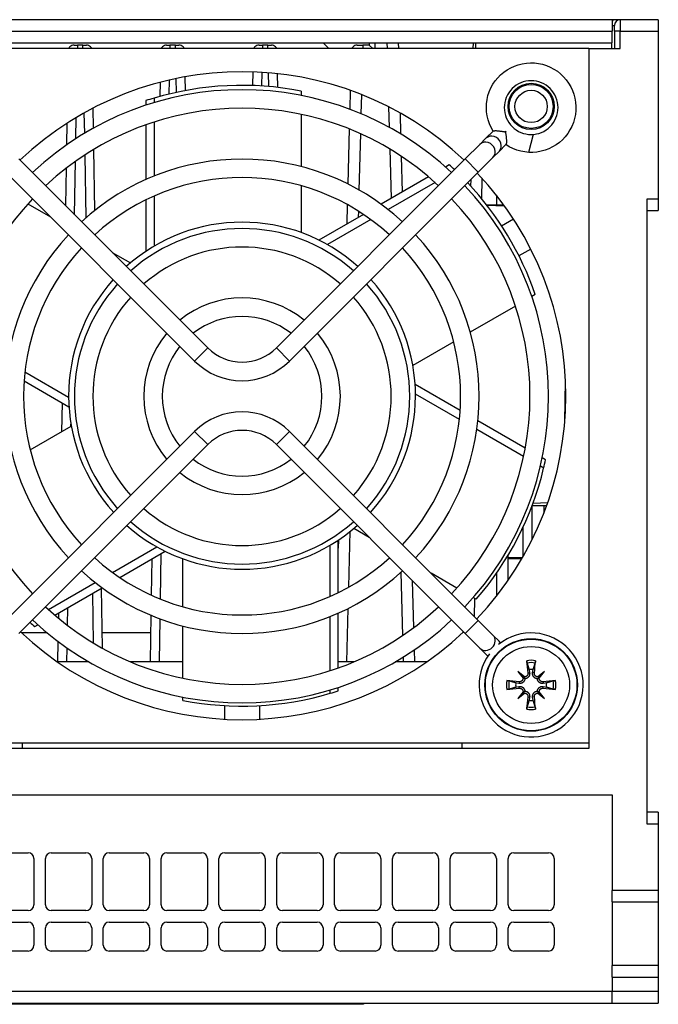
# Model space of a CAD drawing. Extents: x 14074 to 14414, y -3713 to -3387.
# Tile 22 of 25: x 14359 to 14414, y -3713 to -3627. Entities that reach past the tile are written whole.
import ezdxf

# ---------------------------------------------------------------- set-up
doc = ezdxf.new("R2010")
doc.units = 0
doc.layers.add('TEXT', color=2, linetype='CONTINUOUS')

msp = doc.modelspace()

# ---------------------------------------------------------------- linework, layer by layer
at = {"layer": 'TEXT', "color": 7}
for p, q in [((14410.08, -3627.47), (14329.33, -3627.47)), ((14410.276, -3627.47), (14410.08, -3627.47)), ((14410.08, -3627.47), (14410.08, -3628.47)), ((14410.78, -3627.47), (14410.276, -3627.47)), ((14414.08, -3627.47), (14410.78, -3627.47)), ((14410.78, -3627.47), (14410.78, -3628.47)), ((14414.08, -3627.47), (14414.08, -3628.47)), ((14329.33, -3628.47), (14410.08, -3628.47)), ((14410.08, -3627.97), (14410.28, -3627.97)), ((14410.08, -3629.47), (14410.08, -3628.47)), ((14410.28, -3628.47), (14410.28, -3627.97)), ((14410.78, -3628.47), (14410.28, -3628.47)), ((14410.28, -3628.47), (14410.28, -3629.97)), ((14410.78, -3628.47), (14414.08, -3628.47)), ((14410.78, -3629.97), (14410.78, -3628.47)), ((14414.08, -3628.47), (14414.08, -3642.97)), ((14334.58, -3629.47), (14410.08, -3629.47)), ((14385.58, -3629.97), (14385.08, -3629.47)), ((14389.08, -3629.47), (14389.08, -3629.67)), ((14389.58, -3629.97), (14389.58, -3629.47)), ((14390.613, -3629.47), (14390.627, -3629.97)), ((14391.627, -3629.97), (14391.614, -3629.47)), ((14398.058, -3629.47), (14398.049, -3629.97)), ((14398.301, -3629.97), (14398.31, -3629.47)), ((14410.028, -3629.47), (14410.028, -3629.97)), ((14408.08, -3629.97), (14348.08, -3629.97)), ((14363.546, -3629.67), (14363.846, -3629.67)), ((14364.315, -3629.67), (14363.846, -3629.67)), ((14363.846, -3629.67), (14363.846, -3629.817)), ((14363.846, -3629.817), (14363.846, -3629.97)), ((14364.315, -3629.817), (14364.315, -3629.67)), ((14364.315, -3629.67), (14364.615, -3629.67)), ((14364.315, -3629.97), (14364.315, -3629.817)), ((14371.546, -3629.67), (14371.846, -3629.67)), ((14372.324, -3629.67), (14371.846, -3629.67)), ((14371.846, -3629.67), (14371.846, -3629.817)), ((14371.846, -3629.817), (14371.846, -3629.97)), ((14372.324, -3629.817), (14372.324, -3629.67)), ((14372.324, -3629.67), (14372.624, -3629.67)), ((14372.324, -3629.97), (14372.324, -3629.817)), ((14379.546, -3629.67), (14379.846, -3629.67)), ((14380.315, -3629.67), (14379.846, -3629.67)), ((14379.846, -3629.67), (14379.846, -3629.817)), ((14379.846, -3629.817), (14379.846, -3629.97)), ((14380.315, -3629.817), (14380.315, -3629.67)), ((14380.315, -3629.67), (14380.615, -3629.67)), ((14380.315, -3629.97), (14380.315, -3629.817)), ((14388.028, -3629.67), (14388.529, -3629.67)), ((14389.08, -3629.67), (14388.529, -3629.67)), ((14388.529, -3629.67), (14388.529, -3629.817)), ((14388.529, -3629.817), (14388.529, -3629.97)), ((14389.08, -3629.67), (14389.38, -3629.97)), ((14408.08, -3629.97), (14410.78, -3629.97)), ((14408.08, -3629.97), (14408.08, -3690.47)), ((14379.014, -3631.986), (14378.993, -3633.16)), ((14379.793, -3633.199), (14379.813, -3632.024)), ((14380.348, -3632.062), (14380.368, -3633.242)), ((14370.998, -3632.881), (14370.977, -3634.102)), ((14371.781, -3633.894), (14371.802, -3632.683)), ((14372.365, -3632.56), (14372.386, -3633.755)), ((14373.183, -3633.595), (14373.163, -3632.406)), ((14381.17, -3633.323), (14381.149, -3632.139)), ((14383.193, -3633.636), (14383.193, -3634.018)), ((14387.439, -3633.581), (14387.396, -3635.212)), ((14369.758, -3634.468), (14369.758, -3634.861)), ((14370.465, -3634.248), (14370.465, -3634.638)), ((14388.386, -3635.607), (14388.43, -3633.953)), ((14365.231, -3636.844), (14365.201, -3635.108)), ((14390.758, -3635.005), (14390.805, -3636.775)), ((14363.713, -3637.753), (14363.745, -3635.918)), ((14364.408, -3635.535), (14364.439, -3637.301)), ((14370.465, -3636.314), (14370.465, -3640.987)), ((14383.193, -3635.651), (14383.193, -3640.168)), ((14391.82, -3637.361), (14391.773, -3635.547)), ((14362.936, -3636.419), (14362.904, -3638.297)), ((14369.758, -3636.553), (14369.758, -3641.286)), ((14387.352, -3636.911), (14387.227, -3641.674)), ((14399.796, -3637.096), (14399.169, -3637.723)), ((14388.214, -3642.2), (14388.341, -3637.333)), ((14398.648, -3638.244), (14399.169, -3637.723)), ((14403.256, -3637.388), (14402.856, -3638.937)), ((14365.355, -3643.948), (14365.263, -3638.672)), ((14390.854, -3638.646), (14390.966, -3642.921)), ((14398.648, -3638.244), (14397.382, -3639.51)), ((14399.779, -3639.375), (14400.301, -3638.854)), ((14400.301, -3638.854), (14400.903, -3638.252)), ((14375.11, -3655.842), (14358.778, -3639.51)), ((14363.598, -3644.33), (14363.679, -3639.707)), ((14364.472, -3639.168), (14364.567, -3644.605)), ((14397.382, -3639.51), (14381.05, -3655.842)), ((14391.951, -3642.352), (14391.871, -3639.288)), ((14397.382, -3639.51), (14398.513, -3640.641)), ((14398.513, -3640.641), (14399.779, -3639.375)), ((14362.868, -3640.307), (14362.812, -3643.544)), ((14396.005, -3640.011), (14395.673, -3640.203)), ((14373.979, -3656.973), (14357.647, -3640.641)), ((14398.513, -3640.641), (14382.181, -3656.973)), ((14394.208, -3641.049), (14390.105, -3643.418)), ((14397.851, -3641.304), (14397.842, -3641.829)), ((14398.822, -3642.958), (14398.853, -3641.196)), ((14383.193, -3641.825), (14383.193, -3645.869)), ((14394.769, -3641.541), (14390.719, -3643.88)), ((14369.758, -3643.052), (14369.758, -3647.491)), ((14370.465, -3642.723), (14370.465, -3647.047)), ((14400.08, -3642.65), (14400.08, -3643.47)), ((14414.08, -3642.97), (14413.08, -3642.97)), ((14413.08, -3642.97), (14413.08, -3696.97)), ((14414.08, -3642.97), (14414.08, -3643.97)), ((14359.561, -3643.375), (14361.5, -3644.495)), ((14387.18, -3643.456), (14387.136, -3645.132)), ((14399.232, -3643.47), (14400.08, -3643.47)), ((14400.782, -3643.58), (14399.274, -3643.524)), ((14413.08, -3643.97), (14414.08, -3643.97)), ((14388.574, -3644.302), (14384.726, -3646.523)), ((14389.215, -3644.748), (14385.464, -3646.914)), ((14388.152, -3644.545), (14388.166, -3644.036)), ((14400.526, -3645.279), (14401.544, -3644.692)), ((14365.393, -3646.125), (14365.391, -3646.013)), ((14403.044, -3647.29), (14402.026, -3647.877)), ((14366.854, -3647.586), (14368.424, -3648.492)), ((14403.443, -3651.231), (14403.141, -3651.405)), ((14401.727, -3652.221), (14397.817, -3654.479)), ((14373.979, -3656.973), (14375.11, -3655.842)), ((14382.181, -3656.973), (14381.05, -3655.842)), ((14396.383, -3655.307), (14392.849, -3657.347)), ((14359.297, -3657.92), (14363.081, -3660.104)), ((14359.227, -3658.696), (14363.111, -3660.938)), ((14396.94, -3661.249), (14393.049, -3659.003)), ((14405.987, -3662.257), (14406.049, -3658.659)), ((14396.873, -3662.027), (14393.08, -3659.837)), ((14362.514, -3660.594), (14362.471, -3663.079)), ((14359.755, -3664.647), (14363.311, -3662.594)), ((14363.279, -3662.612), (14363.283, -3662.426)), ((14402.574, -3664.502), (14398.471, -3662.133)), ((14357.647, -3679.4), (14373.979, -3663.068)), ((14373.979, -3663.068), (14375.11, -3664.199)), ((14382.181, -3663.068), (14381.05, -3664.199)), ((14382.181, -3663.068), (14398.513, -3679.4)), ((14402.428, -3665.234), (14398.378, -3662.896)), ((14358.778, -3680.531), (14375.11, -3664.199)), ((14381.05, -3664.199), (14397.382, -3680.531)), ((14404.164, -3666.237), (14403.88, -3666.072)), ((14404.327, -3665.514), (14404.039, -3665.348)), ((14403.168, -3669.47), (14404.419, -3669.47)), ((14403.18, -3672.38), (14403.18, -3669.47)), ((14403.249, -3669.253), (14404.513, -3669.206)), ((14404.18, -3669.47), (14404.18, -3670.109)), ((14387.315, -3676.511), (14387.441, -3671.691)), ((14389.07, -3672.219), (14387.737, -3671.449)), ((14402.38, -3673.881), (14402.38, -3671.336)), ((14385.696, -3677.318), (14385.696, -3672.893)), ((14386.421, -3672.437), (14386.403, -3673.151)), ((14386.403, -3676.989), (14386.403, -3672.45)), ((14403.202, -3672.335), (14403.18, -3672.348)), ((14366.869, -3675.237), (14370.696, -3673.027)), ((14367.506, -3675.686), (14371.434, -3673.418)), ((14371.019, -3677.552), (14371.087, -3673.618)), ((14370.279, -3674.085), (14370.224, -3677.21)), ((14372.968, -3678.216), (14372.968, -3674.072)), ((14401.08, -3675.939), (14401.08, -3673.778)), ((14402.329, -3673.97), (14401.08, -3673.97)), ((14402.271, -3674.07), (14401.08, -3674.07)), ((14391.812, -3675.242), (14391.955, -3680.697)), ((14396.658, -3676.6), (14394.423, -3675.31)), ((14400.08, -3675.322), (14400.08, -3677.291)), ((14361.324, -3678.439), (14365.368, -3676.103)), ((14392.937, -3680.003), (14392.832, -3675.981)), ((14361.883, -3678.932), (14365.979, -3676.567)), ((14365.133, -3677.056), (14365.208, -3681.335)), ((14366.016, -3681.803), (14365.925, -3676.598)), ((14398.331, -3677.565), (14398.071, -3677.416)), ((14398.192, -3679.078), (14398.219, -3677.501)), ((14362.197, -3678.75), (14362.19, -3679.191)), ((14362.979, -3679.819), (14363.006, -3678.284)), ((14386.403, -3683.488), (14386.403, -3678.755)), ((14387.146, -3682.97), (14387.267, -3678.347)), ((14370.194, -3678.943), (14370.124, -3682.97)), ((14370.924, -3682.97), (14370.989, -3679.255)), ((14385.696, -3683.727), (14385.696, -3679.053)), ((14397.382, -3680.531), (14398.513, -3679.4)), ((14399.779, -3680.665), (14398.513, -3679.4)), ((14361.226, -3680.47), (14359.008, -3680.47)), ((14360.155, -3679.929), (14360.419, -3679.777)), ((14370.167, -3680.47), (14365.993, -3680.47)), ((14372.968, -3684.39), (14372.968, -3679.873)), ((14397.17, -3680.319), (14397.168, -3680.446)), ((14397.168, -3680.446), (14397.168, -3680.456)), ((14397.382, -3680.531), (14398.648, -3681.797)), ((14362.155, -3681.201), (14362.124, -3682.97)), ((14400.301, -3681.187), (14399.779, -3680.665)), ((14400.44, -3681.326), (14400.301, -3681.187)), ((14362.924, -3682.97), (14362.945, -3681.773)), ((14393.015, -3682.97), (14392.987, -3681.93)), ((14399.169, -3682.318), (14398.648, -3681.797)), ((14364.831, -3682.97), (14362.111, -3682.97)), ((14372.968, -3682.97), (14368.421, -3682.97)), ((14387.74, -3682.97), (14386.403, -3682.97)), ((14394.049, -3682.97), (14391.33, -3682.97)), ((14392.004, -3682.568), (14392.014, -3682.97)), ((14399.169, -3682.318), (14399.332, -3682.481)), ((14401.919, -3683.81), (14402.407, -3684.297)), ((14402.802, -3683.933), (14402.949, -3683.916)), ((14402.903, -3683.644), (14402.949, -3683.916)), ((14403.212, -3683.916), (14403.257, -3683.644)), ((14403.358, -3683.933), (14403.212, -3683.916)), ((14404.241, -3683.81), (14403.753, -3684.297)), ((14402.025, -3684.839), (14401.754, -3684.793)), ((14402.043, -3684.692), (14402.025, -3684.839)), ((14402.407, -3684.297), (14402.544, -3684.434)), ((14403.753, -3684.297), (14403.617, -3684.434)), ((14404.117, -3684.692), (14404.135, -3684.839)), ((14404.406, -3684.793), (14404.135, -3684.839)), ((14385.696, -3685.693), (14385.696, -3685.403)), ((14386.403, -3685.473), (14386.403, -3685.18)), ((14401.754, -3685.148), (14402.025, -3685.102)), ((14401.919, -3686.131), (14402.407, -3685.644)), ((14402.043, -3685.248), (14402.025, -3685.102)), ((14402.407, -3685.644), (14402.544, -3685.507)), ((14403.753, -3685.644), (14403.617, -3685.507)), ((14404.241, -3686.131), (14403.753, -3685.644)), ((14404.117, -3685.248), (14404.135, -3685.102)), ((14404.135, -3685.102), (14404.406, -3685.148)), ((14372.968, -3686.305), (14372.968, -3686.023)), ((14402.802, -3686.008), (14402.949, -3686.025)), ((14402.949, -3686.025), (14402.903, -3686.297)), ((14403.358, -3686.008), (14403.212, -3686.025)), ((14403.257, -3686.297), (14403.212, -3686.025)), ((14376.58, -3687.93), (14376.58, -3686.755)), ((14379.58, -3686.755), (14379.58, -3687.93)), ((14408.08, -3690.47), (14337.08, -3690.47)), ((14348.08, -3689.97), (14408.08, -3689.97)), ((14359.08, -3690.47), (14359.08, -3689.97)), ((14397.08, -3689.97), (14397.08, -3690.47)), ((14336.08, -3694.47), (14410.08, -3694.47)), ((14410.08, -3694.47), (14410.08, -3702.72)), ((14414.08, -3695.97), (14413.08, -3695.97)), ((14414.08, -3695.97), (14414.08, -3696.97)), ((14413.08, -3696.97), (14414.08, -3696.97)), ((14414.08, -3696.97), (14414.08, -3702.72)), ((14356.58, -3699.47), (14359.58, -3699.47)), ((14360.08, -3699.97), (14360.08, -3703.97)), ((14361.08, -3703.97), (14361.08, -3699.97)), ((14361.58, -3699.47), (14364.58, -3699.47)), ((14365.08, -3699.97), (14365.08, -3703.97)), ((14366.08, -3703.97), (14366.08, -3699.97)), ((14366.58, -3699.47), (14369.58, -3699.47)), ((14370.08, -3699.97), (14370.08, -3703.97)), ((14371.08, -3703.97), (14371.08, -3699.97)), ((14371.58, -3699.47), (14374.58, -3699.47)), ((14375.08, -3699.97), (14375.08, -3703.97)), ((14376.08, -3703.97), (14376.08, -3699.97)), ((14376.58, -3699.47), (14379.58, -3699.47)), ((14380.08, -3699.97), (14380.08, -3703.97)), ((14381.08, -3703.97), (14381.08, -3699.97)), ((14381.58, -3699.47), (14384.58, -3699.47)), ((14385.08, -3699.97), (14385.08, -3703.97)), ((14386.08, -3703.97), (14386.08, -3699.97)), ((14386.58, -3699.47), (14389.58, -3699.47)), ((14390.08, -3699.97), (14390.08, -3703.97)), ((14391.08, -3703.97), (14391.08, -3699.97)), ((14391.58, -3699.47), (14394.58, -3699.47)), ((14395.08, -3699.97), (14395.08, -3703.97)), ((14396.08, -3703.97), (14396.08, -3699.97)), ((14396.58, -3699.47), (14399.58, -3699.47)), ((14400.08, -3699.97), (14400.08, -3703.97)), ((14401.08, -3703.97), (14401.08, -3699.97)), ((14401.58, -3699.47), (14404.58, -3699.47)), ((14405.08, -3699.97), (14405.08, -3703.97)), ((14410.08, -3703.72), (14410.08, -3702.72)), ((14414.08, -3702.72), (14410.08, -3702.72)), ((14414.08, -3702.72), (14414.08, -3703.72)), ((14410.08, -3703.72), (14414.08, -3703.72)), ((14410.08, -3703.72), (14410.08, -3709.22)), ((14414.08, -3703.72), (14414.08, -3709.22)), ((14359.58, -3704.47), (14356.58, -3704.47)), ((14364.58, -3704.47), (14361.58, -3704.47)), ((14369.58, -3704.47), (14366.58, -3704.47)), ((14374.58, -3704.47), (14371.58, -3704.47)), ((14379.58, -3704.47), (14376.58, -3704.47)), ((14384.58, -3704.47), (14381.58, -3704.47)), ((14389.58, -3704.47), (14386.58, -3704.47)), ((14394.58, -3704.47), (14391.58, -3704.47)), ((14399.58, -3704.47), (14396.58, -3704.47)), ((14404.58, -3704.47), (14401.58, -3704.47)), ((14356.58, -3705.47), (14359.58, -3705.47)), ((14360.08, -3705.97), (14360.08, -3707.47)), ((14361.08, -3707.47), (14361.08, -3705.97)), ((14361.58, -3705.47), (14364.58, -3705.47)), ((14365.08, -3705.97), (14365.08, -3707.47)), ((14366.08, -3707.47), (14366.08, -3705.97)), ((14366.58, -3705.47), (14369.58, -3705.47)), ((14370.08, -3705.97), (14370.08, -3707.47)), ((14371.08, -3707.47), (14371.08, -3705.97)), ((14371.58, -3705.47), (14374.58, -3705.47)), ((14375.08, -3705.97), (14375.08, -3707.47)), ((14376.08, -3707.47), (14376.08, -3705.97)), ((14376.58, -3705.47), (14379.58, -3705.47)), ((14380.08, -3705.97), (14380.08, -3707.47)), ((14381.08, -3707.47), (14381.08, -3705.97)), ((14381.58, -3705.47), (14384.58, -3705.47)), ((14385.08, -3705.97), (14385.08, -3707.47)), ((14386.08, -3707.47), (14386.08, -3705.97)), ((14386.58, -3705.47), (14389.58, -3705.47)), ((14390.08, -3705.97), (14390.08, -3707.47)), ((14391.08, -3707.47), (14391.08, -3705.97)), ((14391.58, -3705.47), (14394.58, -3705.47)), ((14395.08, -3705.97), (14395.08, -3707.47)), ((14396.08, -3707.47), (14396.08, -3705.97)), ((14396.58, -3705.47), (14399.58, -3705.47)), ((14400.08, -3705.97), (14400.08, -3707.47)), ((14401.08, -3707.47), (14401.08, -3705.97)), ((14401.58, -3705.47), (14404.58, -3705.47)), ((14405.08, -3705.97), (14405.08, -3707.47)), ((14359.58, -3707.97), (14356.58, -3707.97)), ((14364.58, -3707.97), (14361.58, -3707.97)), ((14369.58, -3707.97), (14366.58, -3707.97)), ((14374.58, -3707.97), (14371.58, -3707.97)), ((14379.58, -3707.97), (14376.58, -3707.97)), ((14384.58, -3707.97), (14381.58, -3707.97)), ((14389.58, -3707.97), (14386.58, -3707.97)), ((14394.58, -3707.97), (14391.58, -3707.97)), ((14399.58, -3707.97), (14396.58, -3707.97)), ((14404.58, -3707.97), (14401.58, -3707.97)), ((14414.08, -3709.22), (14410.08, -3709.22)), ((14410.08, -3710.22), (14410.08, -3709.22)), ((14414.08, -3709.22), (14414.08, -3710.22)), ((14410.08, -3710.22), (14414.08, -3710.22)), ((14410.08, -3710.22), (14410.08, -3711.47)), ((14414.08, -3710.22), (14414.08, -3711.47)), ((14410.08, -3711.47), (14326.08, -3711.47)), ((14414.08, -3711.47), (14410.08, -3711.47)), ((14410.08, -3712.47), (14410.08, -3711.47)), ((14414.08, -3711.47), (14414.08, -3712.47)), ((14326.007, -3712.47), (14410.08, -3712.47)), ((14388.58, -3712.57), (14333.58, -3712.57)), ((14388.58, -3712.47), (14388.58, -3712.57)), ((14410.08, -3712.47), (14414.08, -3712.47))]:
    msp.add_line(p, q, dxfattribs=at)
at = {"layer": 'TEXT', "color": 7, "flags": 128}
for points in [[(14399.785, -3637.107), (14399.613, -3636.797), (14399.469, -3636.471), (14399.356, -3636.135), (14399.274, -3635.79), (14399.225, -3635.439), (14399.207, -3635.083), (14399.222, -3634.729), (14399.27, -3634.378), (14399.349, -3634.031), (14399.46, -3633.694), (14399.601, -3633.369), (14399.771, -3633.057), (14399.97, -3632.762), (14400.194, -3632.487), (14400.442, -3632.234), (14400.714, -3632.005), (14401.005, -3631.8), (14401.312, -3631.624), (14401.635, -3631.477), (14401.971, -3631.36), (14402.315, -3631.273), (14402.665, -3631.22), (14403.02, -3631.198), (14403.375, -3631.209), (14403.727, -3631.252), (14404.074, -3631.327), (14404.413, -3631.434), (14404.74, -3631.571), (14405.053, -3631.737), (14405.35, -3631.932), (14405.628, -3632.154), (14405.885, -3632.399), (14406.117, -3632.667), (14406.325, -3632.955), (14406.505, -3633.261), (14406.656, -3633.582), (14406.777, -3633.916), (14406.867, -3634.26), (14406.926, -3634.609), (14406.952, -3634.963), (14406.945, -3635.318), (14406.906, -3635.672), (14406.836, -3636.019), (14406.733, -3636.358), (14406.599, -3636.688), (14406.437, -3637.004), (14406.246, -3637.302), (14406.028, -3637.583), (14405.785, -3637.843), (14405.521, -3638.078), (14405.235, -3638.289), (14404.931, -3638.473), (14404.611, -3638.628), (14404.28, -3638.753), (14403.937, -3638.847), (14403.587, -3638.91), (14403.234, -3638.941), (14402.881, -3638.939), (14402.528, -3638.904), (14402.179, -3638.837), (14401.838, -3638.739), (14401.508, -3638.61), (14401.191, -3638.452), (14400.89, -3638.265)], [(14400.767, -3635.299), (14400.801, -3635.524), (14400.856, -3635.746), (14400.933, -3635.961), (14401.03, -3636.166), (14401.148, -3636.362), (14401.284, -3636.546), (14401.437, -3636.714), (14401.606, -3636.867), (14401.79, -3637.004), (14401.985, -3637.121), (14402.191, -3637.218), (14402.407, -3637.295), (14402.628, -3637.35), (14402.853, -3637.384), (14403.08, -3637.395), (14403.308, -3637.384), (14403.533, -3637.35), (14403.755, -3637.294), (14403.97, -3637.218), (14404.176, -3637.12), (14404.372, -3637.003), (14404.555, -3636.867), (14404.724, -3636.714), (14404.877, -3636.545), (14405.013, -3636.361), (14405.13, -3636.166), (14405.227, -3635.96), (14405.304, -3635.745), (14405.36, -3635.523), (14405.393, -3635.298), (14405.404, -3635.07), (14405.393, -3634.842), (14405.36, -3634.617), (14405.304, -3634.395), (14405.227, -3634.18), (14405.13, -3633.974), (14405.012, -3633.779), (14404.876, -3633.595), (14404.723, -3633.426), (14404.554, -3633.274), (14404.371, -3633.137), (14404.175, -3633.02), (14403.969, -3632.923), (14403.754, -3632.846), (14403.532, -3632.791), (14403.307, -3632.757), (14403.079, -3632.746), (14402.851, -3632.758), (14402.626, -3632.791), (14402.405, -3632.847), (14402.189, -3632.924), (14401.983, -3633.021), (14401.788, -3633.138), (14401.605, -3633.275), (14401.435, -3633.428), (14401.283, -3633.597), (14401.147, -3633.78), (14401.03, -3633.976), (14400.932, -3634.182), (14400.856, -3634.397), (14400.8, -3634.619), (14400.767, -3634.845), (14400.756, -3635.072), (14400.767, -3635.299)], [(14399.796, -3637.096), (14399.807, -3637.088), (14399.824, -3637.08), (14399.845, -3637.074), (14399.871, -3637.069), (14399.902, -3637.065), (14399.937, -3637.062), (14399.976, -3637.06), (14400.018, -3637.06), (14400.064, -3637.061), (14400.112, -3637.063), (14400.162, -3637.067), (14400.214, -3637.072), (14400.268, -3637.078), (14400.322, -3637.084), (14400.378, -3637.092), (14400.434, -3637.1), (14400.491, -3637.108), (14400.548, -3637.117), (14400.605, -3637.127), (14400.663, -3637.136), (14400.721, -3637.147), (14400.778, -3637.158), (14400.823, -3637.167), (14400.845, -3637.178)], [(14400.867, -3637.157), (14400.866, -3637.156), (14400.865, -3637.154), (14400.864, -3637.153), (14400.863, -3637.152), (14400.862, -3637.15), (14400.861, -3637.149), (14400.861, -3637.147), (14400.86, -3637.145), (14400.859, -3637.144), (14400.858, -3637.142), (14400.858, -3637.14), (14400.857, -3637.137), (14400.856, -3637.135), (14400.856, -3637.132), (14400.855, -3637.13), (14400.855, -3637.127), (14400.854, -3637.124), (14400.853, -3637.121), (14400.853, -3637.117), (14400.852, -3637.114), (14400.851, -3637.111), (14400.851, -3637.107), (14400.85, -3637.103), (14400.849, -3637.1)], [(14400.927, -3637.177), (14400.924, -3637.177), (14400.92, -3637.176), (14400.917, -3637.175), (14400.913, -3637.175), (14400.91, -3637.174), (14400.906, -3637.173), (14400.903, -3637.172), (14400.899, -3637.172), (14400.896, -3637.171), (14400.893, -3637.17), (14400.89, -3637.169), (14400.888, -3637.168), (14400.885, -3637.168), (14400.883, -3637.167), (14400.881, -3637.166), (14400.879, -3637.165), (14400.877, -3637.164), (14400.875, -3637.163), (14400.873, -3637.162), (14400.872, -3637.161), (14400.87, -3637.16), (14400.869, -3637.159), (14400.868, -3637.158), (14400.867, -3637.157)], [(14400.845, -3637.178), (14400.856, -3637.199), (14400.864, -3637.235), (14400.872, -3637.283), (14400.88, -3637.341), (14400.889, -3637.401), (14400.898, -3637.462), (14400.907, -3637.522), (14400.915, -3637.582), (14400.922, -3637.642), (14400.929, -3637.7), (14400.934, -3637.758), (14400.939, -3637.814), (14400.943, -3637.868), (14400.946, -3637.921), (14400.947, -3637.971), (14400.947, -3638.019), (14400.946, -3638.063), (14400.943, -3638.104), (14400.939, -3638.141), (14400.934, -3638.173), (14400.927, -3638.201), (14400.92, -3638.223), (14400.912, -3638.24), (14400.903, -3638.252)], [(14402.73, -3683.073), (14402.728, -3683.068), (14402.727, -3683.063), (14402.726, -3683.058), (14402.724, -3683.051), (14402.723, -3683.045), (14402.721, -3683.038), (14402.72, -3683.031), (14402.718, -3683.023), (14402.717, -3683.015), (14402.715, -3683.006), (14402.714, -3682.998), (14402.713, -3682.989), (14402.711, -3682.98), (14402.71, -3682.97), (14402.708, -3682.961), (14402.707, -3682.951), (14402.706, -3682.941), (14402.705, -3682.931), (14402.703, -3682.922), (14402.702, -3682.912), (14402.701, -3682.902), (14402.7, -3682.892), (14402.699, -3682.882), (14402.698, -3682.873)], [(14402.73, -3683.073), (14402.738, -3683.101), (14402.747, -3683.129), (14402.755, -3683.156), (14402.763, -3683.183), (14402.771, -3683.21), (14402.779, -3683.236), (14402.787, -3683.261), (14402.795, -3683.287), (14402.802, -3683.311), (14402.81, -3683.336), (14402.817, -3683.36), (14402.824, -3683.384), (14402.831, -3683.407), (14402.838, -3683.43), (14402.845, -3683.453), (14402.852, -3683.476), (14402.859, -3683.498), (14402.865, -3683.52), (14402.872, -3683.541), (14402.878, -3683.562), (14402.885, -3683.583), (14402.891, -3683.604), (14402.897, -3683.624), (14402.903, -3683.644)], [(14403.257, -3683.644), (14403.263, -3683.624), (14403.27, -3683.604), (14403.276, -3683.583), (14403.282, -3683.562), (14403.289, -3683.541), (14403.295, -3683.52), (14403.302, -3683.498), (14403.308, -3683.476), (14403.315, -3683.453), (14403.322, -3683.43), (14403.329, -3683.407), (14403.336, -3683.384), (14403.343, -3683.36), (14403.351, -3683.336), (14403.358, -3683.311), (14403.366, -3683.287), (14403.373, -3683.261), (14403.381, -3683.236), (14403.389, -3683.21), (14403.397, -3683.183), (14403.405, -3683.156), (14403.414, -3683.129), (14403.422, -3683.101), (14403.431, -3683.073)], [(14403.462, -3682.873), (14403.461, -3682.882), (14403.46, -3682.892), (14403.459, -3682.902), (14403.458, -3682.912), (14403.457, -3682.922), (14403.456, -3682.931), (14403.455, -3682.941), (14403.453, -3682.951), (14403.452, -3682.961), (14403.451, -3682.97), (14403.449, -3682.98), (14403.448, -3682.989), (14403.446, -3682.998), (14403.445, -3683.006), (14403.443, -3683.015), (14403.442, -3683.023), (14403.44, -3683.031), (14403.439, -3683.038), (14403.438, -3683.045), (14403.436, -3683.051), (14403.435, -3683.058), (14403.433, -3683.063), (14403.432, -3683.068), (14403.431, -3683.073)], [(14402.802, -3683.933), (14402.804, -3683.954), (14402.804, -3683.975), (14402.802, -3683.996), (14402.799, -3684.018), (14402.795, -3684.039), (14402.789, -3684.06), (14402.781, -3684.081), (14402.772, -3684.101), (14402.762, -3684.12), (14402.751, -3684.138), (14402.738, -3684.155), (14402.725, -3684.171), (14402.71, -3684.186), (14402.694, -3684.201), (14402.677, -3684.214), (14402.658, -3684.226), (14402.639, -3684.237), (14402.619, -3684.247), (14402.599, -3684.255), (14402.578, -3684.261), (14402.557, -3684.266), (14402.537, -3684.27), (14402.516, -3684.272), (14402.495, -3684.272)], [(14402.949, -3683.916), (14402.952, -3683.943), (14402.954, -3683.971), (14402.955, -3684), (14402.953, -3684.03), (14402.95, -3684.06), (14402.944, -3684.089), (14402.936, -3684.119), (14402.927, -3684.147), (14402.916, -3684.175), (14402.903, -3684.201), (14402.888, -3684.227), (14402.871, -3684.253), (14402.852, -3684.278), (14402.83, -3684.302), (14402.806, -3684.325), (14402.781, -3684.345), (14402.755, -3684.364), (14402.728, -3684.38), (14402.699, -3684.395), (14402.669, -3684.407), (14402.638, -3684.417), (14402.607, -3684.425), (14402.575, -3684.431), (14402.544, -3684.434)], [(14403.617, -3684.434), (14403.585, -3684.431), (14403.554, -3684.425), (14403.522, -3684.417), (14403.491, -3684.407), (14403.461, -3684.395), (14403.432, -3684.38), (14403.406, -3684.364), (14403.379, -3684.345), (14403.354, -3684.325), (14403.33, -3684.302), (14403.309, -3684.278), (14403.289, -3684.253), (14403.272, -3684.227), (14403.257, -3684.201), (14403.245, -3684.175), (14403.233, -3684.147), (14403.224, -3684.119), (14403.216, -3684.089), (14403.211, -3684.06), (14403.207, -3684.03), (14403.206, -3684), (14403.206, -3683.971), (14403.208, -3683.943), (14403.212, -3683.916)], [(14403.666, -3684.272), (14403.645, -3684.272), (14403.624, -3684.27), (14403.602, -3684.266), (14403.581, -3684.261), (14403.56, -3684.254), (14403.54, -3684.246), (14403.52, -3684.237), (14403.501, -3684.226), (14403.483, -3684.214), (14403.466, -3684.2), (14403.45, -3684.186), (14403.436, -3684.171), (14403.422, -3684.155), (14403.409, -3684.137), (14403.398, -3684.119), (14403.387, -3684.1), (14403.378, -3684.08), (14403.371, -3684.059), (14403.365, -3684.038), (14403.361, -3684.017), (14403.358, -3683.996), (14403.357, -3683.975), (14403.357, -3683.954), (14403.358, -3683.933)], [(14400.982, -3684.589), (14400.992, -3684.589), (14401.002, -3684.59), (14401.012, -3684.591), (14401.022, -3684.593), (14401.031, -3684.594), (14401.041, -3684.595), (14401.05, -3684.596), (14401.06, -3684.597), (14401.07, -3684.599), (14401.08, -3684.6), (14401.09, -3684.601), (14401.099, -3684.603), (14401.107, -3684.604), (14401.116, -3684.606), (14401.125, -3684.607), (14401.133, -3684.609), (14401.141, -3684.61), (14401.148, -3684.612), (14401.155, -3684.613), (14401.161, -3684.614), (14401.167, -3684.616), (14401.173, -3684.617), (14401.178, -3684.619), (14401.183, -3684.62)], [(14401.754, -3684.793), (14401.734, -3684.787), (14401.713, -3684.781), (14401.693, -3684.775), (14401.672, -3684.768), (14401.651, -3684.762), (14401.629, -3684.756), (14401.607, -3684.749), (14401.585, -3684.742), (14401.563, -3684.735), (14401.54, -3684.729), (14401.517, -3684.722), (14401.494, -3684.714), (14401.47, -3684.707), (14401.446, -3684.7), (14401.421, -3684.692), (14401.396, -3684.685), (14401.371, -3684.677), (14401.345, -3684.669), (14401.319, -3684.662), (14401.293, -3684.653), (14401.266, -3684.645), (14401.239, -3684.637), (14401.211, -3684.629), (14401.183, -3684.62)], [(14402.544, -3684.434), (14402.541, -3684.465), (14402.535, -3684.497), (14402.527, -3684.529), (14402.517, -3684.56), (14402.504, -3684.59), (14402.49, -3684.618), (14402.474, -3684.645), (14402.455, -3684.671), (14402.434, -3684.697), (14402.412, -3684.72), (14402.387, -3684.742), (14402.362, -3684.761), (14402.336, -3684.778), (14402.311, -3684.793), (14402.284, -3684.806), (14402.257, -3684.817), (14402.228, -3684.827), (14402.199, -3684.834), (14402.169, -3684.84), (14402.14, -3684.843), (14402.11, -3684.845), (14402.081, -3684.845), (14402.053, -3684.843), (14402.025, -3684.839)], [(14402.382, -3684.385), (14402.381, -3684.406), (14402.379, -3684.427), (14402.376, -3684.448), (14402.371, -3684.47), (14402.364, -3684.49), (14402.356, -3684.511), (14402.346, -3684.531), (14402.335, -3684.55), (14402.323, -3684.568), (14402.31, -3684.585), (14402.296, -3684.6), (14402.281, -3684.615), (14402.265, -3684.629), (14402.247, -3684.641), (14402.229, -3684.653), (14402.209, -3684.663), (14402.189, -3684.672), (14402.169, -3684.68), (14402.148, -3684.685), (14402.126, -3684.69), (14402.105, -3684.693), (14402.085, -3684.694), (14402.064, -3684.694), (14402.043, -3684.692)], [(14404.135, -3684.839), (14404.108, -3684.843), (14404.079, -3684.845), (14404.05, -3684.845), (14404.021, -3684.843), (14403.991, -3684.84), (14403.961, -3684.834), (14403.932, -3684.827), (14403.904, -3684.817), (14403.876, -3684.806), (14403.85, -3684.793), (14403.824, -3684.778), (14403.798, -3684.761), (14403.773, -3684.742), (14403.749, -3684.72), (14403.726, -3684.697), (14403.705, -3684.671), (14403.687, -3684.645), (14403.67, -3684.618), (14403.656, -3684.59), (14403.644, -3684.56), (14403.633, -3684.529), (14403.625, -3684.497), (14403.62, -3684.465), (14403.617, -3684.434)], [(14404.117, -3684.692), (14404.097, -3684.694), (14404.076, -3684.694), (14404.054, -3684.693), (14404.033, -3684.69), (14404.011, -3684.685), (14403.99, -3684.679), (14403.97, -3684.672), (14403.95, -3684.663), (14403.931, -3684.652), (14403.913, -3684.641), (14403.896, -3684.629), (14403.88, -3684.615), (14403.864, -3684.6), (14403.85, -3684.584), (14403.836, -3684.567), (14403.824, -3684.549), (14403.813, -3684.53), (14403.804, -3684.51), (14403.796, -3684.489), (14403.789, -3684.469), (14403.784, -3684.448), (14403.781, -3684.427), (14403.779, -3684.406), (14403.778, -3684.385)], [(14404.977, -3684.62), (14404.949, -3684.629), (14404.922, -3684.637), (14404.894, -3684.645), (14404.867, -3684.653), (14404.841, -3684.662), (14404.815, -3684.669), (14404.789, -3684.677), (14404.764, -3684.685), (14404.739, -3684.692), (14404.715, -3684.7), (14404.691, -3684.707), (14404.667, -3684.714), (14404.643, -3684.722), (14404.62, -3684.729), (14404.597, -3684.735), (14404.575, -3684.742), (14404.553, -3684.749), (14404.531, -3684.756), (14404.51, -3684.762), (14404.488, -3684.768), (14404.467, -3684.775), (14404.447, -3684.781), (14404.426, -3684.787), (14404.406, -3684.793)], [(14404.978, -3684.62), (14404.982, -3684.619), (14404.987, -3684.617), (14404.993, -3684.616), (14404.999, -3684.614), (14405.006, -3684.613), (14405.012, -3684.612), (14405.02, -3684.61), (14405.027, -3684.609), (14405.036, -3684.607), (14405.044, -3684.606), (14405.053, -3684.604), (14405.062, -3684.603), (14405.071, -3684.601), (14405.08, -3684.6), (14405.09, -3684.599), (14405.1, -3684.597), (14405.11, -3684.596), (14405.12, -3684.595), (14405.129, -3684.594), (14405.139, -3684.593), (14405.149, -3684.591), (14405.159, -3684.59), (14405.169, -3684.589), (14405.178, -3684.589)], [(14401.183, -3685.321), (14401.178, -3685.322), (14401.173, -3685.324), (14401.167, -3685.325), (14401.161, -3685.326), (14401.155, -3685.328), (14401.148, -3685.329), (14401.141, -3685.331), (14401.133, -3685.332), (14401.125, -3685.334), (14401.116, -3685.335), (14401.107, -3685.337), (14401.099, -3685.338), (14401.09, -3685.339), (14401.08, -3685.341), (14401.07, -3685.342), (14401.06, -3685.344), (14401.05, -3685.345), (14401.041, -3685.346), (14401.031, -3685.347), (14401.022, -3685.348), (14401.012, -3685.349), (14401.002, -3685.35), (14400.992, -3685.351), (14400.982, -3685.352)], [(14401.183, -3685.321), (14401.211, -3685.312), (14401.239, -3685.304), (14401.266, -3685.296), (14401.293, -3685.287), (14401.319, -3685.279), (14401.345, -3685.272), (14401.371, -3685.264), (14401.396, -3685.256), (14401.421, -3685.248), (14401.446, -3685.241), (14401.47, -3685.234), (14401.494, -3685.227), (14401.517, -3685.219), (14401.54, -3685.212), (14401.563, -3685.205), (14401.585, -3685.199), (14401.607, -3685.192), (14401.629, -3685.185), (14401.651, -3685.179), (14401.672, -3685.172), (14401.693, -3685.166), (14401.713, -3685.16), (14401.734, -3685.154), (14401.754, -3685.148)], [(14402.025, -3685.102), (14402.053, -3685.098), (14402.081, -3685.096), (14402.11, -3685.096), (14402.14, -3685.098), (14402.169, -3685.101), (14402.199, -3685.107), (14402.228, -3685.114), (14402.257, -3685.124), (14402.284, -3685.135), (14402.311, -3685.148), (14402.336, -3685.162), (14402.362, -3685.18), (14402.387, -3685.199), (14402.412, -3685.221), (14402.434, -3685.244), (14402.455, -3685.27), (14402.474, -3685.296), (14402.49, -3685.323), (14402.504, -3685.351), (14402.517, -3685.381), (14402.527, -3685.412), (14402.535, -3685.444), (14402.541, -3685.476), (14402.544, -3685.507)], [(14402.043, -3685.248), (14402.064, -3685.247), (14402.085, -3685.247), (14402.106, -3685.248), (14402.128, -3685.251), (14402.149, -3685.256), (14402.17, -3685.262), (14402.191, -3685.269), (14402.21, -3685.278), (14402.23, -3685.288), (14402.248, -3685.3), (14402.265, -3685.312), (14402.281, -3685.326), (14402.296, -3685.341), (14402.31, -3685.357), (14402.324, -3685.374), (14402.336, -3685.392), (14402.347, -3685.411), (14402.357, -3685.431), (14402.365, -3685.452), (14402.371, -3685.472), (14402.376, -3685.493), (14402.379, -3685.514), (14402.381, -3685.535), (14402.382, -3685.556)], [(14402.495, -3685.669), (14402.515, -3685.669), (14402.537, -3685.671), (14402.558, -3685.675), (14402.579, -3685.68), (14402.6, -3685.686), (14402.621, -3685.695), (14402.641, -3685.704), (14402.66, -3685.715), (14402.678, -3685.727), (14402.694, -3685.741), (14402.71, -3685.755), (14402.725, -3685.77), (14402.738, -3685.786), (14402.751, -3685.804), (14402.763, -3685.822), (14402.773, -3685.841), (14402.782, -3685.861), (14402.789, -3685.882), (14402.795, -3685.903), (14402.799, -3685.924), (14402.802, -3685.945), (14402.804, -3685.966), (14402.804, -3685.987), (14402.802, -3686.008)], [(14402.544, -3685.507), (14402.575, -3685.51), (14402.607, -3685.516), (14402.638, -3685.523), (14402.669, -3685.534), (14402.699, -3685.546), (14402.728, -3685.561), (14402.755, -3685.577), (14402.781, -3685.596), (14402.806, -3685.616), (14402.83, -3685.639), (14402.852, -3685.663), (14402.871, -3685.688), (14402.888, -3685.714), (14402.903, -3685.74), (14402.916, -3685.766), (14402.927, -3685.794), (14402.936, -3685.822), (14402.944, -3685.852), (14402.95, -3685.881), (14402.953, -3685.911), (14402.955, -3685.941), (14402.954, -3685.97), (14402.952, -3685.998), (14402.949, -3686.025)], [(14403.212, -3686.025), (14403.208, -3685.998), (14403.206, -3685.97), (14403.206, -3685.941), (14403.207, -3685.911), (14403.211, -3685.881), (14403.216, -3685.852), (14403.224, -3685.822), (14403.233, -3685.794), (14403.245, -3685.766), (14403.257, -3685.74), (14403.272, -3685.714), (14403.289, -3685.688), (14403.309, -3685.663), (14403.33, -3685.639), (14403.354, -3685.616), (14403.379, -3685.596), (14403.406, -3685.577), (14403.432, -3685.561), (14403.461, -3685.546), (14403.491, -3685.534), (14403.522, -3685.523), (14403.554, -3685.516), (14403.585, -3685.51), (14403.617, -3685.507)], [(14403.358, -3686.008), (14403.357, -3685.987), (14403.357, -3685.966), (14403.358, -3685.944), (14403.361, -3685.923), (14403.365, -3685.902), (14403.371, -3685.881), (14403.379, -3685.86), (14403.388, -3685.84), (14403.398, -3685.821), (14403.41, -3685.803), (14403.422, -3685.786), (14403.435, -3685.77), (14403.45, -3685.755), (14403.466, -3685.74), (14403.484, -3685.727), (14403.502, -3685.714), (14403.521, -3685.704), (14403.541, -3685.694), (14403.561, -3685.686), (14403.582, -3685.68), (14403.603, -3685.675), (14403.624, -3685.671), (14403.644, -3685.669), (14403.666, -3685.669)], [(14403.617, -3685.507), (14403.62, -3685.476), (14403.625, -3685.444), (14403.633, -3685.412), (14403.644, -3685.381), (14403.656, -3685.351), (14403.67, -3685.323), (14403.687, -3685.296), (14403.705, -3685.27), (14403.726, -3685.244), (14403.749, -3685.221), (14403.773, -3685.199), (14403.798, -3685.18), (14403.824, -3685.162), (14403.85, -3685.148), (14403.876, -3685.135), (14403.904, -3685.124), (14403.932, -3685.114), (14403.961, -3685.107), (14403.991, -3685.101), (14404.021, -3685.098), (14404.05, -3685.096), (14404.079, -3685.096), (14404.108, -3685.098), (14404.135, -3685.102)], [(14403.778, -3685.556), (14403.779, -3685.535), (14403.781, -3685.514), (14403.785, -3685.493), (14403.79, -3685.471), (14403.796, -3685.45), (14403.804, -3685.43), (14403.814, -3685.41), (14403.825, -3685.391), (14403.837, -3685.373), (14403.85, -3685.356), (14403.864, -3685.34), (14403.879, -3685.326), (14403.896, -3685.312), (14403.913, -3685.3), (14403.932, -3685.288), (14403.951, -3685.278), (14403.971, -3685.269), (14403.992, -3685.261), (14404.013, -3685.256), (14404.034, -3685.251), (14404.055, -3685.248), (14404.076, -3685.247), (14404.096, -3685.247), (14404.117, -3685.248)], [(14404.406, -3685.148), (14404.426, -3685.154), (14404.447, -3685.16), (14404.467, -3685.166), (14404.488, -3685.172), (14404.51, -3685.179), (14404.531, -3685.185), (14404.553, -3685.192), (14404.575, -3685.199), (14404.597, -3685.205), (14404.62, -3685.212), (14404.643, -3685.219), (14404.667, -3685.227), (14404.691, -3685.234), (14404.715, -3685.241), (14404.739, -3685.248), (14404.764, -3685.256), (14404.789, -3685.264), (14404.815, -3685.272), (14404.841, -3685.279), (14404.867, -3685.287), (14404.894, -3685.296), (14404.922, -3685.304), (14404.949, -3685.312), (14404.977, -3685.321)], [(14405.178, -3685.352), (14405.169, -3685.351), (14405.159, -3685.35), (14405.149, -3685.349), (14405.139, -3685.348), (14405.129, -3685.347), (14405.12, -3685.346), (14405.11, -3685.345), (14405.1, -3685.344), (14405.09, -3685.342), (14405.08, -3685.341), (14405.071, -3685.339), (14405.062, -3685.338), (14405.053, -3685.337), (14405.044, -3685.335), (14405.036, -3685.334), (14405.027, -3685.332), (14405.02, -3685.331), (14405.012, -3685.329), (14405.006, -3685.328), (14404.999, -3685.326), (14404.993, -3685.325), (14404.987, -3685.324), (14404.982, -3685.322), (14404.978, -3685.321)], [(14402.903, -3686.297), (14402.897, -3686.317), (14402.891, -3686.337), (14402.885, -3686.358), (14402.878, -3686.379), (14402.872, -3686.4), (14402.865, -3686.421), (14402.859, -3686.443), (14402.852, -3686.465), (14402.845, -3686.488), (14402.838, -3686.51), (14402.831, -3686.534), (14402.824, -3686.557), (14402.817, -3686.581), (14402.81, -3686.605), (14402.802, -3686.629), (14402.795, -3686.654), (14402.787, -3686.68), (14402.779, -3686.705), (14402.771, -3686.731), (14402.763, -3686.758), (14402.755, -3686.785), (14402.747, -3686.812), (14402.738, -3686.84), (14402.73, -3686.868)], [(14403.431, -3686.868), (14403.422, -3686.84), (14403.414, -3686.812), (14403.405, -3686.785), (14403.397, -3686.758), (14403.389, -3686.731), (14403.381, -3686.705), (14403.373, -3686.68), (14403.366, -3686.654), (14403.358, -3686.629), (14403.351, -3686.605), (14403.343, -3686.581), (14403.336, -3686.557), (14403.329, -3686.534), (14403.322, -3686.51), (14403.315, -3686.488), (14403.308, -3686.465), (14403.302, -3686.443), (14403.295, -3686.421), (14403.289, -3686.4), (14403.282, -3686.379), (14403.276, -3686.358), (14403.27, -3686.337), (14403.263, -3686.317), (14403.257, -3686.297)], [(14402.698, -3687.068), (14402.699, -3687.059), (14402.7, -3687.049), (14402.701, -3687.039), (14402.702, -3687.029), (14402.703, -3687.019), (14402.705, -3687.01), (14402.706, -3687), (14402.707, -3686.99), (14402.708, -3686.98), (14402.71, -3686.97), (14402.711, -3686.961), (14402.713, -3686.952), (14402.714, -3686.943), (14402.715, -3686.935), (14402.717, -3686.926), (14402.718, -3686.918), (14402.72, -3686.91), (14402.721, -3686.902), (14402.723, -3686.896), (14402.724, -3686.889), (14402.726, -3686.883), (14402.727, -3686.878), (14402.728, -3686.872), (14402.73, -3686.868)], [(14403.431, -3686.868), (14403.432, -3686.872), (14403.433, -3686.878), (14403.435, -3686.883), (14403.436, -3686.889), (14403.438, -3686.896), (14403.439, -3686.902), (14403.44, -3686.91), (14403.442, -3686.918), (14403.443, -3686.926), (14403.445, -3686.935), (14403.446, -3686.943), (14403.448, -3686.952), (14403.449, -3686.961), (14403.451, -3686.97), (14403.452, -3686.98), (14403.453, -3686.99), (14403.455, -3687), (14403.456, -3687.01), (14403.457, -3687.019), (14403.458, -3687.029), (14403.459, -3687.039), (14403.46, -3687.049), (14403.461, -3687.059), (14403.462, -3687.068)]]:
    msp.add_lwpolyline(points, dxfattribs=at)
at = {"layer": 'TEXT', "color": 7}
for centre, radius in [((14403.08, -3634.97), 2), ((14403.08, -3634.97), 1.9), ((14403.08, -3634.97), 1.4), ((14403.08, -3684.97), 4), ((14403.08, -3684.97), 3.961), ((14403.08, -3684.97), 3.327)]:
    msp.add_circle(centre, radius, dxfattribs=at)
for centre, radius, start, end in [((14410.78, -3627.97), 0.5, 90, 180), ((14363.546, -3630.17), 0.5, 134.5, 156.42182), ((14363.546, -3630.17), 0.5, 90, 134.5), ((14364.615, -3630.17), 0.5, 45.5, 90), ((14364.615, -3630.17), 0.5, 23.57818, 45.5), ((14371.546, -3630.17), 0.5, 134.5, 156.42182), ((14371.546, -3630.17), 0.5, 90, 134.5), ((14372.624, -3630.17), 0.5, 45.5, 90), ((14372.624, -3630.17), 0.5, 23.57818, 45.5), ((14379.546, -3630.17), 0.5, 134.5, 156.42182), ((14379.546, -3630.17), 0.5, 90, 134.5), ((14380.615, -3630.17), 0.5, 45.5, 90), ((14380.615, -3630.17), 0.5, 23.57818, 45.5), ((14388.028, -3630.17), 0.5, 134.25, 156.42182), ((14388.028, -3630.17), 0.5, 90, 134.25), ((14378.08, -3659.97), 28, 46.67665, 133.32335), ((14378.08, -3660.02), 26.5, 46.84807, 133.15193), ((14378.08, -3659.97), 26.826, 79.01371, 106.49196), ((14378.08, -3659.97), 26.826, 106.49196, 108.07366), ((14378.08, -3660.02), 24.9, 46.96687, 133.03313), ((14378.08, -3660.02), 20.5, 47.38925, 132.61075), ((14378.08, -3659.97), 26.826, 46.75003, 48.07366), ((14378.08, -3660.02), 18.9, 47.59164, 132.40836), ((14378.08, -3659.97), 28, 316.45309, 43.40216), ((14378.08, -3660.02), 26.5, 316.61183, 43.38817), ((14378.08, -3659.97), 26.826, 19.01371, 43.33224), ((14378.08, -3660.02), 24.9, 136.71543, 223.28456), ((14378.08, -3660.02), 24.9, 316.71544, 43.28457), ((14378.08, -3659.97), 15, 48.13087, 131.86913), ((14378.08, -3660.02), 14.5, 48.37888, 131.62112), ((14378.08, -3660.02), 20.5, 137.08377, 222.91623), ((14378.08, -3660.02), 20.5, 317.08377, 42.91623), ((14378.08, -3660.02), 18.9, 137.26026, 222.73974), ((14378.08, -3660.02), 12.9, 48.79854, 131.20146), ((14378.08, -3660.02), 18.9, 317.26026, 42.73974), ((14378.08, -3659.97), 15, 137.98359, 222.28684), ((14378.08, -3659.97), 15, 317.71316, 42.01641), ((14378.08, -3660.02), 14.5, 137.94667, 222.05333), ((14378.08, -3660.02), 14.5, 317.94667, 42.05333), ((14378.08, -3660.02), 12.9, 138.31254, 221.68746), ((14378.08, -3660.02), 8.5, 50.77038, 129.22962), ((14378.08, -3660.02), 12.9, 318.31254, 41.68746), ((14378.08, -3660.02), 6.9, 52.1147, 127.8853), ((14378.08, -3660.02), 8.5, 140.03092, 219.96908), ((14378.08, -3660.02), 8.5, 320.03092, 39.96908), ((14378.08, -3660.02), 6.9, 141.20166, 218.79834), ((14378.08, -3652.872), 4.2, 225, 315), ((14378.08, -3660.02), 6.9, 321.20166, 38.79834), ((14378.08, -3652.872), 5.8, 225, 315), ((14378.08, -3667.169), 5.8, 45, 135), ((14378.08, -3667.169), 4.2, 45, 135), ((14378.08, -3660.02), 6.9, 232.1147, 307.8853), ((14378.08, -3659.97), 26.826, 346.49196, 348.07366), ((14378.08, -3660.02), 8.5, 230.77038, 309.22962), ((14378.08, -3659.97), 26.826, 319.01371, 346.49196), ((14378.08, -3660.02), 12.9, 228.79854, 311.20146), ((14378.08, -3659.97), 15, 228.4014, 311.5986), ((14378.08, -3660.02), 14.5, 228.37888, 311.62112), ((14378.08, -3660.02), 18.9, 227.59164, 312.40836), ((14378.08, -3660.02), 20.5, 227.38925, 312.61075), ((14378.08, -3660.02), 24.9, 226.96686, 313.03314), ((14378.08, -3659.97), 26.826, 226.90113, 228.07366), ((14378.08, -3660.02), 26.5, 226.84807, 313.15193), ((14378.08, -3659.97), 28, 226.82142, 313.17858), ((14403.08, -3684.97), 4.5, 143.37022, 128.70752), ((14403.08, -3684.97), 2.132, 79.68309, 100.31691), ((14403.08, -3684.97), 1.929, 79.53501, 100.46499), ((14403.08, -3684.97), 1.338, 82.39175, 97.60825), ((14403.08, -3684.97), 2.132, 169.68309, 190.31691), ((14403.08, -3684.97), 1.929, 169.53501, 190.46499), ((14403.08, -3684.97), 1.338, 172.39175, 187.60825), ((14403.08, -3684.97), 1.338, 352.39175, 7.60825), ((14403.08, -3684.97), 1.929, 349.53501, 10.46499), ((14403.08, -3684.97), 2.132, 349.68309, 10.31691), ((14378.08, -3659.97), 26.826, 286.49196, 288.07366), ((14378.08, -3659.97), 26.826, 259.01371, 286.49196), ((14403.08, -3684.97), 1.338, 262.39175, 277.60825), ((14403.08, -3684.97), 2.132, 259.68309, 280.31691), ((14403.08, -3684.97), 1.929, 259.53501, 280.46499), ((14359.58, -3699.97), 0.5, 0, 90), ((14361.58, -3699.97), 0.5, 90, 180), ((14364.58, -3699.97), 0.5, 0, 90), ((14366.58, -3699.97), 0.5, 90, 180), ((14369.58, -3699.97), 0.5, 0, 90), ((14371.58, -3699.97), 0.5, 90, 180), ((14374.58, -3699.97), 0.5, 0, 90), ((14376.58, -3699.97), 0.5, 90, 180), ((14379.58, -3699.97), 0.5, 0, 90), ((14381.58, -3699.97), 0.5, 90, 180), ((14384.58, -3699.97), 0.5, 0, 90), ((14386.58, -3699.97), 0.5, 90, 180), ((14389.58, -3699.97), 0.5, 0, 90), ((14391.58, -3699.97), 0.5, 90, 180), ((14394.58, -3699.97), 0.5, 0, 90), ((14396.58, -3699.97), 0.5, 90, 180), ((14399.58, -3699.97), 0.5, 0, 90), ((14401.58, -3699.97), 0.5, 90, 180), ((14404.58, -3699.97), 0.5, 0, 90), ((14359.58, -3703.97), 0.5, 270, 0), ((14361.58, -3703.97), 0.5, 180, 270), ((14364.58, -3703.97), 0.5, 270, 0), ((14366.58, -3703.97), 0.5, 180, 270), ((14369.58, -3703.97), 0.5, 270, 0), ((14371.58, -3703.97), 0.5, 180, 270), ((14374.58, -3703.97), 0.5, 270, 0), ((14376.58, -3703.97), 0.5, 180, 270), ((14379.58, -3703.97), 0.5, 270, 0), ((14381.58, -3703.97), 0.5, 180, 270), ((14384.58, -3703.97), 0.5, 270, 0), ((14386.58, -3703.97), 0.5, 180.00001, 270), ((14389.58, -3703.97), 0.5, 270, 0), ((14391.58, -3703.97), 0.5, 180.00001, 270), ((14394.58, -3703.97), 0.5, 270, 0), ((14396.58, -3703.97), 0.5, 180.00001, 270), ((14399.58, -3703.97), 0.5, 270, 0), ((14401.58, -3703.97), 0.5, 180.00001, 270), ((14404.58, -3703.97), 0.5, 270, 0), ((14359.58, -3705.97), 0.5, 0, 90), ((14361.58, -3705.97), 0.5, 90, 180), ((14364.58, -3705.97), 0.5, 0, 90), ((14366.58, -3705.97), 0.5, 90, 180), ((14369.58, -3705.97), 0.5, 0, 90), ((14371.58, -3705.97), 0.5, 90, 180), ((14374.58, -3705.97), 0.5, 0, 90), ((14376.58, -3705.97), 0.5, 90, 180), ((14379.58, -3705.97), 0.5, 0, 90), ((14381.58, -3705.97), 0.5, 90, 180), ((14384.58, -3705.97), 0.5, 0, 90), ((14386.58, -3705.97), 0.5, 90, 180), ((14389.58, -3705.97), 0.5, 0, 90), ((14391.58, -3705.97), 0.5, 90, 180), ((14394.58, -3705.97), 0.5, 0, 90), ((14396.58, -3705.97), 0.5, 90, 180), ((14399.58, -3705.97), 0.5, 0, 90), ((14401.58, -3705.97), 0.5, 90, 180), ((14404.58, -3705.97), 0.5, 0, 90), ((14359.58, -3707.47), 0.5, 270, 0), ((14361.58, -3707.47), 0.5, 180, 270), ((14364.58, -3707.47), 0.5, 270, 0), ((14366.58, -3707.47), 0.5, 180, 270), ((14369.58, -3707.47), 0.5, 270, 0), ((14371.58, -3707.47), 0.5, 180, 270), ((14374.58, -3707.47), 0.5, 270, 0), ((14376.58, -3707.47), 0.5, 180, 270), ((14379.58, -3707.47), 0.5, 270, 0), ((14381.58, -3707.47), 0.5, 180, 270), ((14384.58, -3707.47), 0.5, 270, 0), ((14386.58, -3707.47), 0.5, 180, 270), ((14389.58, -3707.47), 0.5, 270, 0), ((14391.58, -3707.47), 0.5, 180, 270), ((14394.58, -3707.47), 0.5, 270, 0), ((14396.58, -3707.47), 0.5, 180, 270), ((14399.58, -3707.47), 0.5, 270, 0), ((14401.58, -3707.47), 0.5, 180, 270), ((14404.58, -3707.47), 0.5, 270, 0)]:
    msp.add_arc(centre, radius, start, end, dxfattribs=at)
for centre, major_axis, ratio, start_param, end_param in [((14410.276, -3627.97), (0, 0.5), 0.496065, 0, 0.911594), ((14400.884, -3637.139), (-0.566, 0.566), 0.004069, 4.640484, 4.778201), ((14399.214, -3638.81), (0.566, -0.566), 0.895158, 0, 3.141593), ((14399.735, -3638.288), (0.566, -0.566), 0.895158, 0, 3.141593), ((14400.08, -3643.444), (-1, 0), 0.026186, 1.570796, 2.236751), ((14398.185, -3679.445), (-1.018, -1.001), 0.01286, 6.270091, 6.642801), ((14399.214, -3681.231), (0.566, 0.566), 0.895158, 3.141593, 6.283185), ((14399.735, -3681.752), (0.566, 0.566), 0.895158, 6.010783, 6.283185), ((14399.735, -3681.752), (-0.566, -0.566), 0.895158, 0, 0.31523), ((14403.483, -3684.922), (0.776, -6.441), 0.087156, 4.378084, 4.547777), ((14402.677, -3684.922), (0.776, 6.441), 0.087156, 4.877001, 5.046694), ((14403.806, -3684.344), (-4.2, 4.864), 0.173648, 1.313224, 1.430376), ((14402.453, -3685.696), (4.864, -4.2), 0.173648, 1.711217, 1.828368), ((14403.707, -3685.696), (4.864, 4.2), 0.173648, 1.313224, 1.430376), ((14402.354, -3684.344), (-4.2, -4.864), 0.173648, 1.711217, 1.828368), ((14403.032, -3685.373), (-6.441, 0.776), 0.087156, 4.877001, 5.046694), ((14402.173, -3684.309), (-0.188, -0.163), 0.868224, 2.023807, 2.409971), ((14402.419, -3684.063), (-0.163, -0.188), 0.868224, 0.731621, 1.117785), ((14403.741, -3684.063), (-0.163, 0.188), 0.868224, 2.023807, 2.409971), ((14403.988, -3684.309), (-0.188, 0.163), 0.868224, 0.731621, 1.117785), ((14403.129, -3685.373), (-6.441, -0.776), 0.087156, 4.378084, 4.547777), ((14403.032, -3684.568), (6.441, 0.776), 0.087156, 4.378084, 4.547777), ((14403.806, -3685.597), (4.2, 4.864), 0.173648, 1.711217, 1.828368), ((14402.453, -3684.244), (-4.864, -4.2), 0.173648, 1.313224, 1.430376), ((14402.173, -3685.632), (0.188, -0.163), 0.868224, 0.731621, 1.117785), ((14402.419, -3685.878), (0.163, -0.188), 0.868224, 2.023807, 2.409971), ((14403.741, -3685.878), (0.163, 0.188), 0.868224, 0.731621, 1.117785), ((14403.707, -3684.244), (-4.864, 4.2), 0.173648, 1.711217, 1.828368), ((14403.988, -3685.632), (0.188, 0.163), 0.868224, 2.023807, 2.409971), ((14402.354, -3685.597), (4.2, -4.864), 0.173648, 1.313224, 1.430376), ((14403.129, -3684.568), (6.441, -0.776), 0.087156, 4.877001, 5.046694), ((14403.483, -3685.019), (-0.776, -6.441), 0.087156, 4.877001, 5.046694), ((14402.677, -3685.019), (-0.776, 6.441), 0.087156, 4.378084, 4.547777)]:
    msp.add_ellipse(centre, major_axis=major_axis, ratio=ratio, start_param=start_param, end_param=end_param, dxfattribs=at)

doc.saveas('drawing.dxf')
